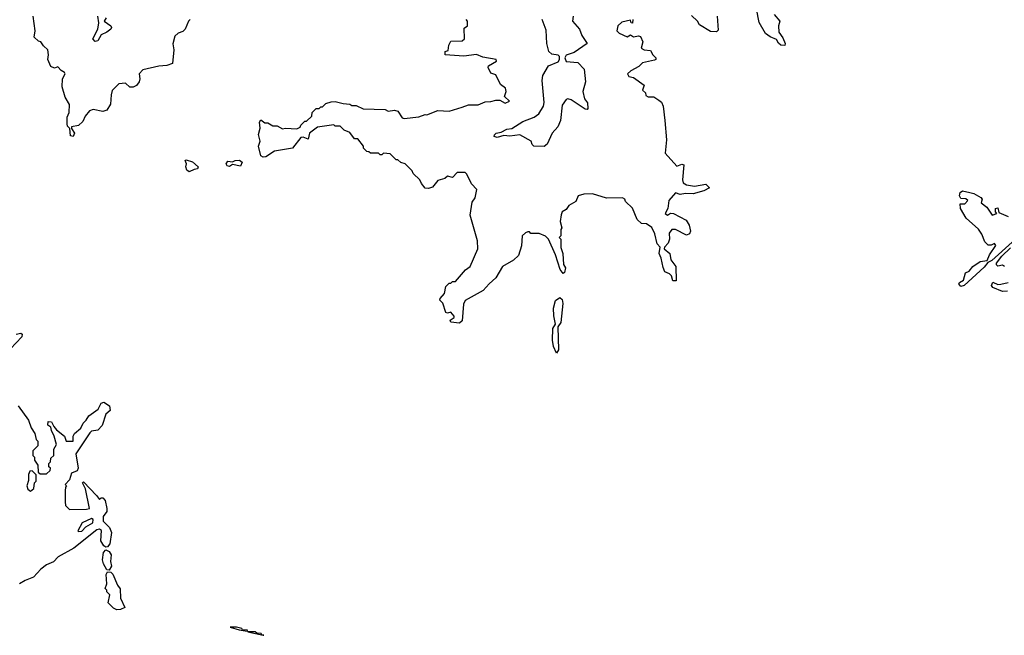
# Model space of a CAD drawing. Extents: x 2472589 to 2662339, y 701009 to 849030.
# Tile 110 of 256: x 2557568 to 2563706, y 762213 to 766054. Entities that reach past the tile are written whole.
import ezdxf

# ---------------------------------------------------------------- set-up
doc = ezdxf.new("R2010")
doc.units = 0

msp = doc.modelspace()

# ---------------------------------------------------------------- linework, layer by layer
at = {"layer": '0CON05XD'}
for points in [[(2562271.8, 766085), (2562306.7, 766045), (2562298.1, 766015), (2562300, 765975), (2562325, 765941.2), (2562340, 765905), (2562337.8, 765892.2), (2562313.3, 765895), (2562297.5, 765907.5), (2562285, 765930), (2562245, 765946.7), (2562217, 765967), (2562176.8, 766036.8), (2562161.1, 766121.1)], [(2558630, 766055), (2558620, 766045), (2558600, 765995), (2558585, 765980), (2558555, 765970), (2558535, 765950), (2558523, 765903), (2558527.5, 765865), (2558520.7, 765779.3), (2558485, 765767.1), (2558435.6, 765764.4), (2558335, 765740), (2558313.3, 765715), (2558317.5, 765685), (2558313.3, 765665), (2558295, 765643.3), (2558275, 765633.3), (2558255, 765633.3), (2558228, 765658), (2558185, 765652.5), (2558145, 765611.2), (2558136.9, 765585), (2558134.2, 765525.8), (2558111.7, 765488.3), (2558085, 765481.2), (2558025, 765493.8), (2558003.3, 765485), (2557975, 765452.5), (2557961.2, 765418.8), (2557935, 765393.3), (2557890, 765385), (2557890, 765375), (2557910, 765345), (2557900, 765325), (2557885, 765330), (2557880, 765375), (2557865, 765390), (2557862.5, 765405), (2557864.2, 765445), (2557876.7, 765475), (2557877.5, 765525), (2557850.5, 765570.5), (2557833.3, 765635), (2557833.8, 765685), (2557850, 765715), (2557847.5, 765725), (2557826.1, 765736.1), (2557805, 765760), (2557785, 765751.2), (2557762.3, 765762.3), (2557742.5, 765805), (2557747.5, 765835), (2557742.5, 765865), (2557715, 765890), (2557700, 765915), (2557685, 765920), (2557657.5, 765945), (2557663.3, 765985), (2557652.5, 766075)], [(2558038.3, 765918.3), (2558024, 765935), (2558054.5, 765995), (2558060.9, 766035), (2558054.5, 766075.5)], [(2558105.8, 766064.2), (2558093.8, 766045), (2558135, 766016.2), (2558138.8, 766005), (2558136, 765995), (2558110, 765975), (2558075, 765958.8), (2558055, 765921.2), (2558038.3, 765918.3)], [(2560456.7, 764363.3), (2560345, 764302.5), (2560335, 764280), (2560326.2, 764175), (2560309.3, 764160.7), (2560255, 764166.7), (2560251.4, 764178.6), (2560276.7, 764195), (2560276.7, 764205), (2560255, 764230), (2560235, 764223.3), (2560225, 764227.5), (2560206.2, 764285), (2560186.7, 764305), (2560188.8, 764315), (2560216.7, 764345), (2560225, 764390), (2560245, 764410), (2560255, 764410), (2560265, 764420), (2560285, 764420), (2560347, 764493), (2560376.1, 764513.9), (2560423.3, 764625), (2560422.5, 764675), (2560376.7, 764835), (2560387.5, 764915), (2560407, 764943), (2560417.5, 764995), (2560385, 765030), (2560355, 765090), (2560345, 765100), (2560295, 765100), (2560265, 765070), (2560235, 765077.5), (2560217, 765063), (2560175, 765050), (2560141.7, 765008.3), (2560115, 765000), (2560095, 765003.3), (2560071.7, 765031.7), (2560062.5, 765055), (2560020, 765095), (2560015, 765110), (2559970, 765155), (2559943, 765163), (2559925, 765180), (2559915, 765180), (2559877, 765217), (2559835, 765220), (2559825, 765210), (2559815, 765210), (2559805, 765220), (2559755, 765220), (2559745, 765230), (2559731.7, 765231.7), (2559711.7, 765251.7), (2559710, 765265), (2559675, 765310), (2559655, 765310), (2559625, 765350), (2559590, 765365), (2559565, 765390), (2559535, 765390), (2559525, 765397.5), (2559425, 765383.8), (2559374.2, 765345), (2559365, 765307.5), (2559335, 765321.1), (2559320.9, 765319.1), (2559268.3, 765251.7), (2559156.1, 765233.9), (2559101.1, 765198.9), (2559085, 765196.7), (2559071.4, 765205), (2559055.7, 765265), (2559066.2, 765295), (2559056.4, 765336.4), (2559067, 765377), (2559062.5, 765415), (2559071.7, 765428.3), (2559095, 765410), (2559115, 765410), (2559145, 765392.5), (2559171.7, 765391.7), (2559205, 765372.5), (2559225, 765377.5), (2559295, 765372.5), (2559316.4, 765383.6), (2559320, 765395), (2559345, 765420), (2559355, 765420), (2559388.3, 765451.7), (2559390, 765475), (2559415, 765500), (2559435, 765500), (2559445, 765510), (2559455, 765510), (2559475, 765530), (2559508.3, 765541.7), (2559535, 765542.5), (2559585, 765530), (2559625, 765527.5), (2559638.3, 765518.3), (2559665, 765517.5), (2559708.3, 765498.3), (2559845, 765492.5), (2559865, 765482.5), (2559905, 765490), (2559925, 765482.5), (2559952.3, 765442.3), (2559965, 765436.2), (2560055, 765448), (2560095, 765462.5), (2560105, 765460), (2560175, 765487.5), (2560245, 765483.3), (2560325, 765507.5), (2560365, 765522.5), (2560425, 765522.5), (2560468.3, 765541.7), (2560505, 765542.5), (2560535, 765552.5), (2560561.7, 765551.7), (2560595, 765533.3), (2560620, 765545), (2560590, 765575), (2560600, 765605), (2560597, 765627), (2560565, 765650), (2560535, 765710), (2560505, 765720), (2560487.5, 765755), (2560490, 765765), (2560540, 765795), (2560537.5, 765805), (2560455, 765820), (2560415, 765836.2), (2560336, 765826), (2560220, 765835), (2560220, 765855), (2560238.3, 765861.7), (2560242.5, 765895), (2560255, 765920), (2560325, 765922.5), (2560340, 765935), (2560338.3, 766001.7), (2560360, 766015), (2560360, 766045), (2560350, 766055)], [(2561390, 766055), (2561388.3, 766031.7), (2561380, 766035), (2561375, 766050), (2561322.3, 766037.7), (2561296.7, 766015), (2561290, 765985), (2561305, 765970), (2561355, 765947.5), (2561375, 765960), (2561395, 765947.5), (2561425, 765952.5), (2561438.3, 765948.3), (2561452.5, 765915), (2561442.5, 765875), (2561460, 765865), (2561500.5, 765860.5), (2561513.9, 765833.9), (2561533.3, 765815), (2561532.5, 765805), (2561525, 765801.2), (2561450, 765785), (2561428.3, 765761.7), (2561377.5, 765735), (2561357.5, 765715), (2561365, 765700), (2561395, 765692.5), (2561460, 765645), (2561450, 765615), (2561468.3, 765598.3), (2561471.7, 765581.7), (2561485, 765572.5), (2561521.7, 765571.7), (2561552.3, 765552.3), (2561568.3, 765538.3), (2561578.8, 765515), (2561590, 765425), (2561600, 765305), (2561591.7, 765221.7), (2561665, 765140), (2561695, 765152.5), (2561708.3, 765148.3), (2561698.8, 765055), (2561703.8, 765035), (2561725, 765022.9), (2561775, 765014.3), (2561845, 765026.7), (2561867.5, 765005), (2561832.5, 764985), (2561765, 764967.1), (2561719.1, 764969.1), (2561685, 764962.9), (2561655, 764973.3), (2561615, 764926.7), (2561608.8, 764875), (2561591.2, 764845), (2561605, 764834.3), (2561625, 764847.5), (2561643.9, 764843.9), (2561723, 764803), (2561741.7, 764771.7), (2561750, 764735), (2561743, 764717), (2561725, 764710), (2561655, 764744), (2561632.5, 764745), (2561617.3, 764722.7), (2561618, 764685), (2561610.3, 764659.7), (2561586.7, 764635), (2561586.2, 764625), (2561621.1, 764595), (2561626, 764555), (2561657.1, 764515), (2561660, 764425), (2561640, 764425), (2561630.8, 764455), (2561617.8, 764467.8), (2561590, 764480), (2561578.8, 764508.8), (2561566.7, 764565), (2561553.3, 764595), (2561560, 764635), (2561542.5, 764655), (2561527, 764717), (2561508.3, 764758.3), (2561475, 764780), (2561443, 764783), (2561417, 764807), (2561388.3, 764878.3), (2561345, 764920), (2561340, 764935), (2561325, 764942.5), (2561225, 764940), (2561137.7, 764967.7), (2561085, 764965.6), (2561050, 764955), (2561035, 764920), (2560990, 764895), (2560975, 764870), (2560950, 764855), (2560943, 764837), (2560937.5, 764795), (2560947.5, 764755), (2560940, 764745), (2560940, 764705), (2560930, 764695), (2560940, 764685), (2560941.7, 764631.7), (2560954, 764595), (2560957, 764527), (2560970, 764505), (2560963, 764477), (2560955, 764470), (2560936.2, 764495), (2560907.6, 764587.6), (2560863.3, 764685), (2560845, 764702.5), (2560805, 764720), (2560755, 764720), (2560745, 764730), (2560735, 764730), (2560720, 764725), (2560700, 764705), (2560696.4, 764643.6), (2560676.4, 764583.6), (2560645, 764552.5), (2560577, 764513), (2560536.4, 764443.6), (2560493.6, 764406.4), (2560456.7, 764363.3)], [(2560938.5, 765425), (2560923.1, 765385), (2560887.3, 765345), (2560855, 765276.9), (2560838, 765262), (2560772.9, 765265), (2560762.3, 765275), (2560756.2, 765296.2), (2560685.9, 765335.9), (2560622.4, 765327.6), (2560585, 765332.2), (2560545, 765318.2), (2560525.7, 765325), (2560526.7, 765335), (2560538, 765345), (2560568.9, 765351.1), (2560605, 765370.4), (2560635, 765374.2), (2560705, 765419.2), (2560774.5, 765445.5), (2560804.6, 765465.4), (2560832.7, 765515), (2560837.8, 765537.8), (2560824.4, 765675), (2560828.6, 765705), (2560864, 765765), (2560925, 765791.1), (2560932.9, 765805), (2560932.5, 765825), (2560925, 765832.5), (2560885, 765839.3), (2560865.3, 765855.3), (2560854.7, 765904.7), (2560848.7, 765988.7), (2560824.7, 766054.7)], [(2561017.1, 766075), (2561014.2, 766044.2), (2561058.1, 765995), (2561071.4, 765955), (2561106.2, 765905), (2561025, 765848.9), (2560975, 765832.5), (2560966.8, 765815), (2560975, 765793.3), (2561047.1, 765787.1), (2561087.1, 765745), (2561093.8, 765665), (2561077.5, 765605), (2561089.4, 765559.4), (2561108, 765535), (2561110, 765500), (2561105, 765492.5), (2561092.5, 765495), (2561005, 765552.7), (2560985, 765559.5), (2560975, 765556.7), (2560950.1, 765519.9), (2560938.5, 765425)], [(2561916.4, 766076.4), (2561921.7, 765988.3), (2561911.7, 765978.3), (2561875, 765980), (2561805, 766022.5), (2561792.5, 766045), (2561755, 766080)], [(2558625, 765104.4), (2558610, 765115), (2558603.3, 765135), (2558607.5, 765155), (2558600, 765175), (2558605, 765180), (2558645, 765167.5), (2558680, 765135), (2558677, 765123), (2558655, 765120), (2558625, 765104.4)], [(2558875, 765137.1), (2558861.9, 765141.9), (2558855.6, 765155), (2558865, 765172), (2558895, 765166.2), (2558910, 765175), (2558937.5, 765177.5), (2558954.4, 765165), (2558945, 765140.8), (2558895, 765151.2), (2558875, 765137.1)], [(2563754, 764665), (2563627.9, 764552.1), (2563602, 764538), (2563580.4, 764509.6), (2563455, 764396.2), (2563435, 764388.8), (2563422.5, 764405), (2563426.7, 764415), (2563451.7, 764428.3), (2563463.3, 764475), (2563485.9, 764484.1), (2563508.8, 764515), (2563555.4, 764544.6), (2563599.4, 764550.6), (2563613.8, 764586.2), (2563653.3, 764645), (2563645, 764656.7), (2563623, 764647), (2563605, 764647.5), (2563585, 764667.5), (2563565.9, 764715.9), (2563545, 764747.5), (2563467.5, 764815), (2563433.3, 764875), (2563430, 764905), (2563460, 764905), (2563477.5, 764925), (2563466.4, 764936.4), (2563435, 764937.5), (2563426.2, 764955), (2563431.2, 764975), (2563445, 764986.7), (2563490, 764975), (2563515, 764970), (2563560, 764945), (2563567.5, 764935), (2563561.7, 764911.7), (2563597.5, 764885), (2563630, 764835), (2563660, 764845), (2563650, 764855), (2563650, 764875), (2563665, 764880), (2563671.7, 764851.7), (2563730, 764825)], [(2563707.5, 764515), (2563695, 764522.5), (2563665, 764516.2), (2563656.2, 764525), (2563656.2, 764535), (2563690.6, 764579.4), (2563745, 764631.2)], [(2563725, 764360), (2563695, 764357.5), (2563635, 764383.3), (2563626.2, 764395), (2563635, 764416.7), (2563665, 764402), (2563685, 764404.3), (2563730, 764415)], [(2560915, 763973.8), (2560894.3, 764014.3), (2560890, 764055), (2560891.7, 764128.3), (2560907.5, 764155), (2560897, 764207), (2560896.2, 764255), (2560908.8, 764301.2), (2560935, 764320), (2560948.8, 764308.8), (2560954, 764284), (2560940, 764165), (2560923.3, 764136.7), (2560926, 763995), (2560915, 763973.8)], [(2557545, 764092.5), (2557575, 764097.5), (2557582.5, 764092.5), (2557581.2, 764075), (2557509.5, 764000.5)], [(2557557.5, 763645), (2557622.5, 763555), (2557638.3, 763508.3), (2557661.7, 763471.7), (2557670, 763435), (2557680, 763425), (2557680, 763395), (2557650, 763365), (2557650, 763335), (2557660, 763325), (2557660, 763305), (2557680, 763275), (2557681.7, 763231.7), (2557695, 763220), (2557735, 763220), (2557758.3, 763241.7), (2557760, 763255), (2557750, 763265), (2557750, 763285), (2557760, 763295), (2557761.7, 763318.3), (2557780, 763335), (2557780, 763375), (2557796.4, 763403.6), (2557783.3, 763455), (2557765, 763490), (2557762.5, 763512.5), (2557743.8, 763525), (2557745, 763546.7), (2557765.9, 763545.9), (2557780, 763515), (2557797.5, 763495), (2557846.1, 763456.1), (2557857.5, 763425), (2557900, 763425), (2557900, 763455), (2557908.3, 763471.7), (2557948, 763505), (2557962.3, 763537.7), (2557982.5, 763555), (2557998, 763582), (2558056.7, 763625), (2558075, 763662.5), (2558091.7, 763668.3), (2558126.7, 763645), (2558132.5, 763615), (2558105, 763592.5), (2558081.7, 763521.7), (2558055, 763493.3), (2558015, 763486.7), (2558005, 763476.7), (2557917.5, 763345), (2557933, 763257), (2557925, 763240), (2557890, 763225), (2557877, 763183), (2557850, 763155), (2557860, 763145), (2557852.5, 763137.5), (2557850, 763115), (2557850, 763045), (2557853, 763023), (2557878.3, 762998.3), (2557985, 763000), (2558002.5, 763005), (2557977.5, 763127.5), (2557960, 763165), (2557965, 763170), (2558046.4, 763086.4), (2558065, 763060), (2558075, 763070), (2558085, 763070), (2558100, 763055), (2558110, 763005), (2558110, 762985), (2558087.5, 762955), (2558087.5, 762925), (2558127.5, 762885), (2558140, 762855), (2558130, 762785), (2558115, 762766), (2558105, 762762.5), (2558091.4, 762771.4), (2558073, 762803), (2558078, 762868), (2558065, 762876.2), (2558048.3, 762871.7), (2557905, 762756.7), (2557807, 762703), (2557779.2, 762670.8), (2557735, 762652.5), (2557700, 762625), (2557654, 762576), (2557602.5, 762555), (2557566.7, 762535)], [(2557635, 763112.5), (2557655, 763130), (2557660, 763165), (2557670, 763175), (2557670, 763215), (2557645, 763240), (2557631.7, 763238.3), (2557623, 763217), (2557621.7, 763178.3), (2557612.5, 763145), (2557617.5, 763125), (2557635, 763112.5)], [(2557935, 762860), (2557955, 762862.5), (2557980.8, 762889.2), (2558022.5, 762915), (2558025, 762936.2), (2558015, 762941.2), (2557957.5, 762915), (2557930, 762865), (2557935, 762860)], [(2558125, 762620), (2558111.7, 762621.7), (2558090, 762660), (2558083.3, 762685), (2558089.5, 762730.5), (2558105, 762747.5), (2558125.5, 762735.5), (2558137.1, 762715), (2558134.2, 762674.2), (2558140, 762645), (2558125, 762620)], [(2558173.3, 762373.3), (2558152.3, 762382.3), (2558120, 762415), (2558130, 762465), (2558110, 762485), (2558110, 762495), (2558100, 762505), (2558110, 762535), (2558107, 762593), (2558115, 762610), (2558135, 762607.5), (2558148.8, 762595), (2558176.4, 762526.4), (2558193.9, 762503.9), (2558196.7, 762445), (2558223.3, 762386.7), (2558195, 762374.5), (2558173.3, 762373.3)], [(2558985, 762240), (2558987.5, 762245), (2558957, 762247), (2558952.5, 762255), (2558920, 762265), (2558880, 762265), (2558935, 762246.7), (2558985, 762240)], [(2559085, 762213.3), (2559090, 762215), (2559077, 762217), (2559072.5, 762225), (2559046.7, 762226.7), (2559035, 762235.7), (2558990, 762235), (2559085, 762213.3)]]:
    msp.add_lwpolyline(points, dxfattribs=at)

doc.saveas('drawing.dxf')
